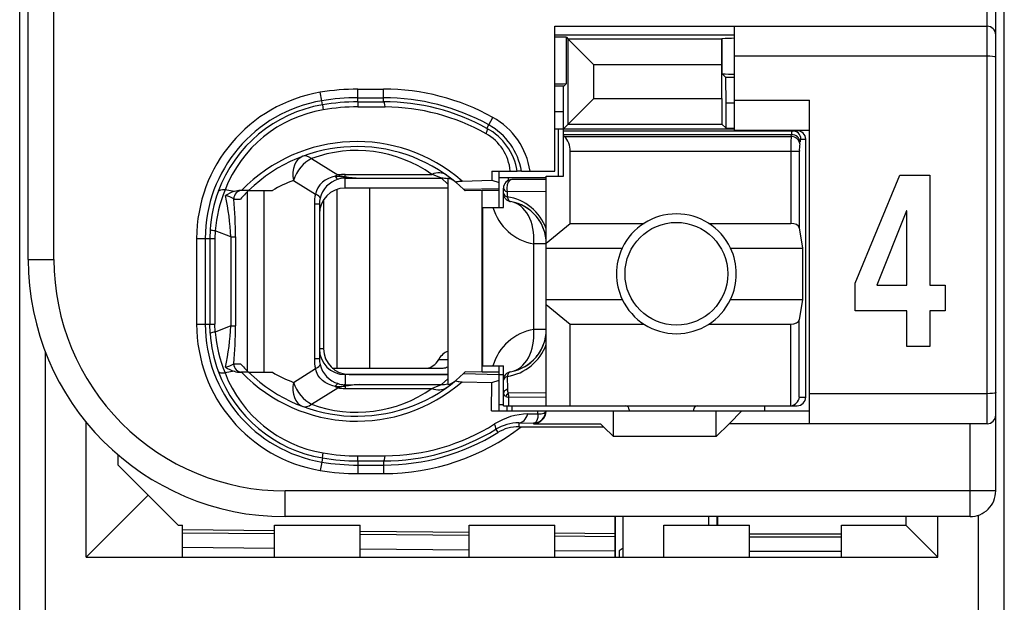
# Model space of a CAD drawing. Extents: x 0 to 183, y 0 to 175.
# Tile 7 of 31: x 0.5 to 12, y 52.55 to 59.35. Entities that reach past the tile are written whole.
import ezdxf

# ---------------------------------------------------------------- set-up
doc = ezdxf.new("R2010")
doc.units = 0
doc.header["$LTSCALE"] = 11.368745
doc.header["$MEASUREMENT"] = 0
doc.layers.get('0').update_dxf_attribs({"linetype": 'CONTINUOUS'})

msp = doc.modelspace()

# ---------------------------------------------------------------- linework, layer by layer
at = {"color": 7, "linetype": 'CONTINUOUS'}
for p, q in [((0.4996, 18.702), (0.4996, 139.1007)), ((11.9996, 18.702), (11.9996, 138.3352)), ((11.8997, 53.8524), (11.8997, 76.0518)), ((11.7994, 54.6371), (11.7994, 75.4021)), ((0.5995, 56.5519), (0.5995, 73.3523)), ((0.8995, 56.5519), (0.8995, 62.0606)), ((6.7496, 57.5868), (6.7496, 59.277)), ((6.7496, 59.277), (11.7994, 59.277)), ((8.8494, 58.0623), (8.8494, 59.277)), ((6.7496, 59.1771), (8.8494, 59.1771)), ((6.8861, 58.6073), (6.8861, 59.1474)), ((6.8861, 59.1474), (6.9067, 59.1268)), ((6.9067, 58.1346), (6.9067, 59.1268)), ((6.9067, 59.1268), (7.2072, 58.8264)), ((8.7006, 59.1268), (6.9067, 59.1268)), ((8.7003, 58.8264), (8.7006, 59.1268)), ((8.7023, 59.1281), (8.7006, 59.1268)), ((8.7044, 59.1302), (8.7023, 59.1281)), ((8.7044, 58.7223), (8.7044, 59.1302)), ((11.7994, 58.927), (8.8494, 58.927)), ((7.2072, 58.435), (7.2072, 58.8264)), ((8.7003, 58.8264), (7.2072, 58.8264)), ((8.7003, 58.435), (8.7003, 58.8264)), ((8.7481, 58.6782), (8.7044, 58.7223)), ((8.7495, 58.3785), (8.7481, 58.6782)), ((8.8494, 58.6782), (8.7481, 58.6782)), ((4.4497, 58.3937), (4.4497, 58.5425)), ((4.4497, 58.5425), (4.7494, 58.5425)), ((4.7494, 58.3944), (4.7494, 58.5425)), ((6.8561, 58.5769), (6.7496, 58.5769)), ((6.8496, 58.2772), (6.8509, 58.5769)), ((6.8561, 58.5769), (6.8861, 58.6073)), ((4.0273, 58.4075), (4.0108, 58.506)), ((4.4497, 58.4426), (4.7494, 58.4426)), ((6.9067, 58.1346), (7.2072, 58.435)), ((7.2072, 58.435), (8.7003, 58.435)), ((8.7003, 58.435), (8.7006, 58.1346)), ((4.0356, 58.3592), (4.0273, 58.4075)), ((4.0356, 58.3585), (4.0445, 58.3013)), ((4.4497, 58.3937), (4.7494, 58.3944)), ((4.4497, 58.3937), (4.4504, 58.3351)), ((4.4504, 58.3351), (4.7701, 58.3344)), ((8.7495, 58.0857), (8.7495, 58.3785)), ((8.8494, 58.3785), (8.7495, 58.3785)), ((8.8494, 58.4123), (9.7245, 58.4123)), ((9.7245, 54.6371), (9.7245, 58.4123)), ((5.9786, 58.125), (6.0272, 58.2118)), ((6.8496, 58.2772), (6.7496, 58.2772)), ((6.8496, 57.5269), (6.8496, 58.2772)), ((5.9569, 58.085), (5.9786, 58.125)), ((6.7496, 58.0774), (8.8494, 58.0774)), ((6.7944, 57.5269), (6.7944, 58.0774)), ((6.8496, 58.0774), (6.9067, 58.1346)), ((6.9067, 58.1346), (8.7006, 58.1346)), ((8.7495, 58.0857), (8.7006, 58.1346)), ((8.7495, 58.0857), (8.8494, 58.0857)), ((6.8496, 58.0574), (9.5795, 58.0574)), ((6.8496, 58.0126), (9.5137, 58.0126)), ((6.8595, 57.9906), (6.8496, 57.9989)), ((6.8595, 57.9906), (9.5102, 57.9906)), ((8.8494, 58.0623), (9.7245, 58.0623)), ((9.5102, 57.9906), (9.5137, 58.0126)), ((9.6098, 57.9038), (9.6132, 57.9265)), ((9.6232, 57.9568), (9.6797, 57.9568)), ((9.6797, 54.9472), (9.6797, 57.9568)), ((3.9095, 57.7315), (4.2151, 57.5406)), ((6.9295, 56.9757), (6.9295, 57.8176)), ((6.9295, 57.8176), (9.6053, 57.8176)), ((9.5057, 57.8176), (9.5057, 56.9757)), ((9.6053, 57.8176), (9.6053, 56.9233)), ((4.1434, 57.5152), (4.1045, 57.5)), ((4.1844, 57.5248), (4.1434, 57.5152)), ((4.1844, 57.5248), (4.2905, 57.52)), ((4.2905, 57.52), (4.2995, 57.5234)), ((4.2905, 57.52), (4.2905, 57.5048)), ((4.3046, 57.5179), (4.2905, 57.52)), ((4.2995, 57.5048), (4.2905, 57.5048)), ((4.2995, 57.5234), (4.2995, 57.5476)), ((4.2995, 57.5476), (5.3117, 57.5476)), ((4.2995, 57.387), (4.2995, 57.5048)), ((4.2995, 57.5048), (4.4693, 57.5035)), ((4.3046, 57.5179), (4.2999, 57.5048)), ((4.4693, 57.5035), (5.425, 57.5035)), ((5.4994, 57.4346), (5.425, 57.5035)), ((5.4994, 57.5014), (5.4994, 55.0953)), ((6.0134, 57.5868), (6.0145, 57.478)), ((6.0134, 57.5868), (6.3114, 57.5868)), ((6.0989, 57.5124), (6.6497, 57.5124)), ((6.0995, 57.1624), (6.0995, 57.5868)), ((6.2039, 57.5124), (6.2039, 57.4759)), ((6.3121, 57.5868), (6.3132, 57.5868)), ((6.3593, 57.5868), (6.3135, 57.5868)), ((6.3597, 57.5868), (6.7496, 57.5868)), ((6.6497, 54.8473), (6.6497, 57.5269)), ((6.6497, 57.5269), (6.8496, 57.5269)), ((10.2566, 56.2784), (10.7806, 57.5382)), ((10.7806, 57.5382), (11.1299, 57.5382)), ((11.1299, 57.5382), (11.1299, 56.2525)), ((3.6973, 57.4773), (3.9546, 57.3167)), ((3.9832, 57.3918), (3.9657, 57.3553)), ((4.0063, 57.4256), (3.9832, 57.3918)), ((4.0349, 57.4552), (4.0063, 57.4256)), ((4.068, 57.48), (4.0349, 57.4552)), ((4.1045, 57.5), (4.068, 57.48)), ((5.4994, 57.387), (4.2995, 57.387)), ((4.5848, 57.387), (4.5848, 55.2869)), ((5.5983, 57.4511), (5.6831, 57.3753)), ((5.6665, 57.4697), (6.0145, 57.478)), ((6.0145, 57.478), (6.0995, 57.4532)), ((6.1495, 57.1624), (6.1495, 57.387)), ((6.6497, 57.4869), (6.2494, 57.4869)), ((3.0038, 57.3477), (2.8977, 57.3677)), ((3.1733, 57.3595), (3.0803, 57.3595)), ((3.1612, 55.249), (3.1612, 57.3477)), ((3.1736, 57.3595), (3.4513, 57.3595)), ((3.3555, 55.2373), (3.3555, 57.3595)), ((3.9657, 57.3553), (3.9546, 57.3167)), ((4.203, 57.3712), (4.203, 55.2869)), ((5.6831, 57.3753), (6.0995, 57.3843)), ((5.6831, 57.3753), (5.6996, 57.3595)), ((5.6999, 57.3595), (5.704, 57.3553)), ((5.8994, 57.3595), (5.704, 57.3553)), ((5.8994, 55.2373), (5.8994, 57.3595)), ((6.0995, 57.3595), (5.8994, 57.3595)), ((6.1943, 57.3429), (6.1936, 57.2857)), ((6.6497, 57.3491), (6.1943, 57.3429)), ((3, 57.2596), (3.0782, 57.2596)), ((3.9409, 57.201), (3.9409, 55.3958)), ((3.9994, 57.201), (3.9409, 57.201)), ((3.9994, 57.201), (3.9994, 55.3958)), ((4.0494, 57.2526), (4.0494, 55.5122)), ((5.9097, 55.3124), (5.9097, 57.1624)), ((5.9097, 57.1624), (6.1495, 57.1624)), ((10.8569, 57.1203), (10.5094, 56.2525)), ((10.8608, 57.1203), (10.8569, 57.1203)), ((10.8608, 56.2525), (10.8608, 57.1203)), ((6.6497, 56.7448), (6.9295, 56.9757)), ((6.9295, 56.9757), (7.7914, 56.9757)), ((8.5476, 56.9757), (9.5057, 56.9757)), ((2.7244, 56.9033), (2.7206, 56.7972)), ((2.7823, 56.8902), (2.7792, 56.7972)), ((2.9652, 56.8179), (2.7823, 56.8902)), ((2.9652, 56.8179), (2.9652, 55.7788)), ((2.9652, 56.8179), (3.0207, 56.8179)), ((3.0207, 56.8179), (3.0207, 55.7788)), ((9.6053, 56.9233), (9.6411, 56.687)), ((2.5663, 56.7972), (2.5663, 55.7995)), ((2.5663, 56.7972), (2.7792, 56.7972)), ((2.6665, 56.7972), (2.6665, 55.7995)), ((2.7206, 56.7972), (2.7206, 55.7995)), ((2.7792, 56.7972), (2.7792, 55.7995)), ((6.503, 55.7375), (6.503, 56.7373)), ((6.6497, 56.7373), (6.503, 56.7373)), ((6.6497, 56.687), (7.5375, 56.687)), ((8.8015, 56.687), (9.6411, 56.687)), ((9.6411, 56.687), (9.6411, 56.0868)), ((0.5995, 56.5519), (0.8995, 56.5519)), ((10.2566, 55.9546), (10.2566, 56.2784)), ((10.5094, 56.2525), (10.8608, 56.2525)), ((11.1299, 56.2525), (11.3085, 56.2525)), ((11.3085, 56.2525), (11.3085, 55.9546)), ((6.6497, 56.0868), (7.5375, 56.0868)), ((6.6497, 56.0296), (6.9295, 55.7988)), ((8.8015, 56.0868), (9.6411, 56.0868)), ((9.6411, 56.0868), (9.6053, 55.8512)), ((10.8608, 55.9546), (10.2566, 55.9546)), ((10.8608, 55.5394), (10.8608, 55.9546)), ((11.1299, 55.9546), (11.1299, 55.5394)), ((11.3085, 55.9546), (11.1299, 55.9546)), ((2.5663, 55.7995), (2.7792, 55.7995)), ((2.7244, 55.6934), (2.7206, 55.7995)), ((2.7823, 55.7065), (2.7792, 55.7995)), ((2.9652, 55.7788), (2.7823, 55.7065)), ((2.9652, 55.7788), (3.0207, 55.7788)), ((6.9295, 54.8473), (6.9295, 55.7988)), ((6.9295, 55.7988), (7.7914, 55.7988)), ((8.5476, 55.7988), (9.5057, 55.7988)), ((9.5057, 54.8473), (9.5057, 55.7988)), ((9.6053, 54.9472), (9.6053, 55.8512)), ((6.6497, 55.7375), (6.503, 55.7375)), ((0.7996, 49.6294), (0.7996, 55.475)), ((4.0494, 55.5122), (3.9994, 55.5122)), ((11.1299, 55.5394), (10.8608, 55.5394)), ((3, 55.3372), (3.0782, 55.3372)), ((3.9994, 55.3958), (3.9409, 55.3958)), ((5.3936, 55.3868), (5.4994, 55.3868)), ((3.0038, 55.2497), (2.8977, 55.229)), ((3.1733, 55.2373), (3.0803, 55.2373)), ((3.1736, 55.2373), (3.4513, 55.2373)), ((3.6973, 55.1195), (3.9546, 55.28)), ((3.9657, 55.2414), (3.9546, 55.28)), ((3.9832, 55.2049), (3.9657, 55.2414)), ((4.0063, 55.1711), (3.9832, 55.2049)), ((4.151, 55.2869), (5.4453, 55.2869)), ((4.2995, 55.2097), (4.2995, 55.0919)), ((5.4994, 55.2097), (4.2995, 55.2097)), ((4.3495, 55.2125), (5.4994, 55.2125)), ((5.5983, 55.1456), (5.6831, 55.2214)), ((5.6831, 55.2214), (5.6996, 55.2373)), ((5.6831, 55.2214), (6.0995, 55.2125)), ((5.6999, 55.2373), (5.7037, 55.2414)), ((5.8994, 55.2373), (5.704, 55.2414)), ((6.0995, 55.2373), (5.8994, 55.2373)), ((5.9097, 55.3124), (6.1495, 55.3124)), ((6.0995, 54.7874), (6.0995, 55.3124)), ((6.0995, 55.2125), (6.1495, 55.2125)), ((6.1495, 54.8473), (6.1495, 55.3124)), ((4.0349, 55.1415), (4.0063, 55.1711)), ((4.068, 55.1167), (4.0349, 55.1415)), ((4.1045, 55.0967), (4.068, 55.1167)), ((4.1434, 55.0815), (4.1045, 55.0967)), ((4.2905, 55.0767), (4.2905, 55.0926)), ((4.2995, 55.0919), (4.2905, 55.0926)), ((4.2995, 55.0919), (4.4693, 55.0933)), ((4.3046, 55.0788), (4.2999, 55.0919)), ((4.4693, 55.0933), (5.425, 55.0933)), ((5.4994, 55.1622), (5.425, 55.0933)), ((5.6665, 55.127), (6.0145, 55.1188)), ((6.0114, 54.7874), (6.0145, 55.1188)), ((6.0145, 55.1188), (6.0995, 55.1436)), ((6.1936, 55.189), (6.196, 55.0389)), ((3.9095, 54.8652), (4.2151, 55.0561)), ((4.1844, 55.0719), (4.1434, 55.0815)), ((4.1844, 55.0719), (4.2905, 55.0767)), ((4.3046, 55.0788), (4.2905, 55.0767)), ((4.2905, 55.0767), (4.2995, 55.0733)), ((4.2995, 55.0733), (4.2995, 55.0492)), ((4.2995, 55.0492), (5.3117, 55.0492)), ((6.6497, 54.9982), (6.205, 54.9933)), ((11.7994, 54.9872), (9.7245, 54.9872)), ((6.0995, 54.8625), (6.1495, 54.8625)), ((6.1757, 54.9562), (6.2115, 54.9444)), ((6.6497, 54.9486), (6.2115, 54.9444)), ((6.2129, 54.8473), (6.2115, 54.9444)), ((9.6053, 54.9472), (9.6797, 54.9472)), ((6.0114, 54.7874), (9.7245, 54.7874)), ((6.1499, 54.8473), (9.5795, 54.8473)), ((6.1947, 54.7874), (6.1947, 54.8473)), ((6.2494, 54.8473), (6.2494, 54.7874)), ((6.4355, 54.7515), (6.5505, 54.7529)), ((6.5505, 54.7529), (6.5512, 54.7874)), ((6.5505, 54.7529), (6.5912, 54.7536)), ((6.5505, 54.7529), (6.5509, 54.7302)), ((6.5912, 54.7536), (6.6077, 54.7556)), ((6.6077, 54.7556), (6.6211, 54.7598)), ((6.6211, 54.7598), (6.6318, 54.766)), ((6.6318, 54.766), (6.639, 54.7736)), ((6.639, 54.7736), (6.6432, 54.7866)), ((7.4345, 54.4869), (7.4345, 54.7874)), ((7.6195, 54.797), (7.6195, 54.7874)), ((8.3695, 54.797), (8.3695, 54.7874)), ((8.6345, 54.4869), (8.6345, 54.7874)), ((8.9345, 54.7874), (8.7846, 54.6371)), ((9.1994, 54.8473), (9.1994, 54.7874)), ((1.2747, 53.0772), (1.2747, 54.6564)), ((6.33, 54.6461), (6.33, 54.602)), ((6.33, 54.6461), (6.4995, 54.6434)), ((6.5085, 54.6447), (6.4995, 54.6434)), ((6.4995, 54.6434), (6.4995, 54.6371)), ((6.4995, 54.6371), (7.2847, 54.6371)), ((6.524, 54.6523), (6.5085, 54.6447)), ((6.5357, 54.6654), (6.524, 54.6523)), ((6.5443, 54.6847), (6.5357, 54.6654)), ((6.5495, 54.7095), (6.5443, 54.6847)), ((6.5509, 54.7302), (6.5495, 54.7095)), ((7.3195, 54.602), (7.2847, 54.6371)), ((8.6345, 54.4869), (8.7846, 54.6371)), ((11.7994, 54.6371), (8.7846, 54.6371)), ((11.5996, 53.5519), (11.5996, 54.6371)), ((6.0603, 54.5724), (6.0841, 54.5338)), ((6.33, 54.602), (7.3195, 54.602)), ((7.3195, 54.602), (7.4345, 54.4869)), ((8.6345, 54.4869), (7.4345, 54.4869)), ((4.0356, 54.2382), (4.0445, 54.2954)), ((1.6495, 54.1521), (1.6495, 54.2727)), ((4.0273, 54.1893), (4.0108, 54.0908)), ((4.0356, 54.2375), (4.0273, 54.1893)), ((4.4497, 54.203), (4.4504, 54.2616)), ((4.4497, 54.203), (4.4497, 54.0542)), ((4.4497, 54.203), (4.7494, 54.2024)), ((4.4504, 54.2616), (4.7701, 54.2623)), ((4.7494, 54.2024), (4.7494, 54.0542)), ((1.9996, 53.802), (1.6495, 54.1521)), ((4.4497, 54.1541), (4.7494, 54.1541)), ((4.4497, 54.0542), (4.7494, 54.0542)), ((3.5994, 53.5519), (3.5994, 53.8524)), ((11.8997, 53.8524), (3.5994, 53.8524)), ((1.9996, 53.802), (1.2747, 53.0772)), ((2.3496, 53.452), (1.9996, 53.802)), ((11.5996, 53.5519), (3.5994, 53.5519)), ((7.4497, 53.5519), (7.4497, 53.0772)), ((7.4573, 53.0772), (7.4573, 53.5519)), ((7.5496, 53.0772), (7.5496, 53.5519)), ((8.5497, 53.452), (8.5497, 53.5519)), ((8.6421, 53.5519), (8.6421, 53.452)), ((8.6496, 53.5519), (8.6496, 53.452)), ((10.8497, 53.5519), (10.8497, 53.452)), ((11.2245, 53.0772), (11.2245, 53.5519)), ((11.6995, 51.5352), (11.6995, 53.5691)), ((2.3496, 53.452), (2.3995, 53.452)), ((2.3995, 53.0772), (2.3995, 53.452)), ((3.4747, 53.3866), (2.3995, 53.3962)), ((3.4747, 53.3521), (2.3995, 53.3611)), ((3.4747, 53.0772), (3.4747, 53.452)), ((3.4747, 53.452), (4.4745, 53.452)), ((4.4745, 53.0772), (4.4745, 53.452)), ((5.7495, 53.3673), (4.4745, 53.3783)), ((5.7495, 53.0772), (5.7495, 53.452)), ((5.7495, 53.452), (6.7496, 53.452)), ((6.7496, 53.0772), (6.7496, 53.452)), ((8.0247, 53.0772), (8.0247, 53.452)), ((8.0247, 53.452), (9.0244, 53.452)), ((9.0244, 53.0772), (9.0244, 53.452)), ((10.0997, 53.0772), (10.0997, 53.452)), ((10.0997, 53.452), (10.8497, 53.452)), ((10.8497, 53.452), (11.2245, 53.0772)), ((5.7495, 53.3321), (4.4745, 53.3432)), ((7.4497, 53.3521), (6.7496, 53.3583)), ((7.4497, 53.3176), (6.7496, 53.3239)), ((9.0244, 53.3521), (10.0997, 53.3521)), ((9.0244, 53.3176), (10.0997, 53.3176)), ((3.4747, 53.1819), (2.3995, 53.1909)), ((5.7495, 53.1619), (4.4745, 53.173)), ((7.4497, 53.1475), (6.7496, 53.1537)), ((7.5496, 53.1826), (7.4997, 53.1537)), ((7.4997, 53.1537), (7.4997, 53.0772)), ((9.0244, 53.1475), (10.0997, 53.1475)), ((1.2747, 53.0772), (11.2245, 53.0772))]:
    msp.add_line(p, q, dxfattribs=at)
for centre, radius, start, end in [((4.75, 55.9112), 2.6313, 60.96346, 90.0132), ((4.2998, 56.7967), 1.7336, 99.59772, 179.98343), ((4.4492, 55.8921), 2.5505, 89.98921, 99.52144), ((4.7491, 55.9042), 2.5384, 61.02913, 89.99248), ((4.2999, 56.797), 1.6334, 99.60698, 179.99157), ((4.2981, 56.806), 1.5753, 99.59129, 159.96453), ((4.7546, 55.9035), 2.4908, 61.13831, 90.11904), ((4.7537, 55.9017), 2.4328, 60.65524, 89.61357), ((4.2949, 56.8226), 1.4998, 99.60796, 158.68716), ((5.6108, 57.4602), 0.8592, 8.47277, 61.01267), ((5.6153, 57.466), 0.7068, 9.84588, 61.13577), ((5.6099, 57.4604), 0.76, 9.57733, 60.97545), ((5.6735, 57.5348), 0.5585, 5.42, 60.80013), ((6.7021, 57.8285), 0.227, 357.25737, 45.82671), ((12.3914, 57.8353), 2.8858, 176.91525, 180.35022), ((4.4367, 56.0599), 1.8708, 48.90028, 136.00165), ((4.4368, 56.0598), 1.8124, 50.14362, 134.18422), ((10.2023, 57.8322), 0.5968, 173.11396, 181.39774), ((4.4365, 56.3131), 1.5132, 54.6671, 110.38295), ((4.3428, 57.9722), 0.4501, 253.47415, 264.48431), ((4.5306, 59.1461), 1.6438, 262.09831, 267.86265), ((4.2116, 56.088), 1.4815, 110.31205, 120.8759), ((6.2495, 57.3869), 0.1, 90.04047, 179.95853), ((4.3267, 56.7949), 1.6059, 159.94307, 176.12905), ((4.4795, 56.7327), 1.7045, 158.1288, 174.69888), ((0.0515, 56.6923), 2.9164, 2.467, 12.03002), ((4.2953, 57.2012), 0.2959, 166.43446, 180.03125), ((6.1078, 56.716), 0.5762, 19.84325, 81.43523), ((-1.9539, 56.8064), 4.9746, 0.13262, 5.22694), ((6.6027, 57.3281), 0.5992, 196.05647, 260.41821), ((6.1498, 56.7369), 0.4999, 0.03766, 80.43248), ((6.1502, 56.7374), 0.4994, 40.2061, 60.34871), ((6.1421, 56.733), 0.5083, 20.23, 39.99265), ((8.1695, 56.3871), 0.6995, 25.38496, 154.61504), ((8.1713, 56.3869), 0.7012, 154.6647, 205.3353), ((8.1705, 56.3869), 0.6987, 334.56854, 25.43146), ((3.5998, 56.5523), 3.0003, 180.00668, 269.99332), ((3.5993, 56.5521), 2.6997, 180.0035, 270.00399), ((8.1695, 56.388), 0.7001, 205.4799, 334.5201), ((4.2998, 55.8), 1.7335, 180.01589, 260.40406), ((4.2999, 55.7998), 1.6334, 180.00838, 260.393), ((0.042, 55.9056), 2.926, 347.98568, 357.5173), ((-1.9531, 55.7904), 4.9738, 354.77264, 359.86737), ((4.3321, 55.803), 1.6114, 183.89861, 200.02928), ((4.4795, 55.864), 1.7045, 185.30112, 201.8712), ((6.6035, 55.1457), 0.6003, 99.64395, 163.88137), ((6.1496, 55.7373), 0.5001, 279.58458, 0.02209), ((6.1087, 55.7576), 0.5749, 278.49109, 340.23043), ((6.1419, 55.7412), 0.5086, 320.00846, 339.75726), ((2.8673, 55.5291), 0.2341, 278.97782, 304.62591), ((6.1506, 55.7362), 0.4987, 299.63804, 319.80715), ((4.298, 55.7907), 1.5752, 200.03467, 260.41147), ((4.2949, 55.7741), 1.4998, 201.31284, 260.39204), ((3.0803, 55.4796), 0.2423, 251.60465, 270.00305), ((4.4368, 56.5377), 1.8714, 224.01664, 311.08143), ((4.4368, 56.5369), 1.8124, 225.81497, 309.85552), ((4.2092, 56.5039), 1.476, 239.10459, 249.70747), ((4.5307, 53.4496), 1.6448, 92.13909, 97.89995), ((5.4812, 55.2451), 0.1508, 276.94593, 309.75035), ((4.4366, 56.2835), 1.5131, 249.61352, 305.33373), ((6.4509, 53.9946), 0.757, 91.16965, 122.31932), ((4.7553, 56.6872), 2.4249, 270.34875, 302.16241), ((6.3225, 54.1435), 0.5027, 89.13921, 121.43696), ((4.7504, 56.6867), 2.6325, 269.97858, 307.63533), ((4.7551, 56.6895), 2.4871, 269.87006, 301.65382), ((4.7491, 56.691), 2.5369, 270.0081, 301.75063), ((4.448, 56.6894), 2.4278, 260.43353, 270.05568), ((4.4492, 56.7048), 2.5507, 260.47892, 270.01043), ((4.4512, 56.7266), 2.5236, 260.5196, 269.96518), ((4.4514, 56.729), 2.6748, 260.51749, 269.96285), ((11.5995, 53.8521), 0.3002, 270.01634, 0.05051)]:
    msp.add_arc(centre, radius, start, end, dxfattribs=at)
for points in [[(11.8997, 59.1771), (11.8997, 59.2322), (11.8549, 59.277), (11.7994, 59.277)], [(6.8861, 59.1474), (6.8406, 59.1502), (6.7951, 59.1516), (6.7496, 59.1509)], [(8.8494, 59.1357), (8.8012, 59.1357), (8.7526, 59.1344), (8.7044, 59.1309)], [(8.7044, 58.7216), (8.7526, 58.7182), (8.8012, 58.7168), (8.8494, 58.7168)], [(4.4497, 58.5425), (4.3026, 58.5425), (4.1558, 58.5308), (4.0108, 58.506)], [(6.7496, 58.6031), (6.7951, 58.6031), (6.8406, 58.6038), (6.8861, 58.6066)], [(4.4497, 58.3937), (4.3109, 58.3937), (4.1724, 58.3827), (4.0356, 58.3592)], [(4.4504, 58.3351), (4.3143, 58.3358), (4.1786, 58.3241), (4.0445, 58.3013)], [(4.7701, 58.3344), (4.7646, 58.3716), (4.7573, 58.3937), (4.7494, 58.3944)], [(9.6098, 57.9038), (9.6074, 57.9506), (9.5636, 57.9885), (9.5102, 57.9906)], [(9.5226, 58.0574), (9.5167, 58.043), (9.5137, 58.0285), (9.5143, 58.0126)], [(9.6132, 57.9265), (9.6108, 57.9727), (9.567, 58.0113), (9.5137, 58.0126)], [(9.6232, 57.9568), (9.6232, 58.0126), (9.5787, 58.0574), (9.5236, 58.0574)], [(9.6797, 57.9568), (9.6797, 58.0126), (9.6349, 58.0574), (9.5795, 58.0574)], [(9.6222, 57.9575), (9.6163, 57.9479), (9.6136, 57.9375), (9.6139, 57.9265)], [(3.8048, 57.7584), (3.7169, 57.726), (3.6725, 57.6102), (3.6973, 57.4773)], [(3.9095, 57.7315), (3.8162, 57.6895), (3.7324, 57.5889), (3.6973, 57.4773)], [(3.9095, 57.7315), (3.8716, 57.7605), (3.8351, 57.7694), (3.8048, 57.7584)], [(4.2151, 57.5406), (4.2047, 57.5365), (4.1944, 57.531), (4.1844, 57.5248)], [(4.1851, 57.5248), (4.1913, 57.5103), (4.203, 57.498), (4.2178, 57.491)], [(4.2995, 57.5476), (4.2712, 57.5476), (4.243, 57.5455), (4.2151, 57.5406)], [(4.2905, 57.5048), (4.2657, 57.5035), (4.2416, 57.4993), (4.2182, 57.4917)], [(4.2995, 57.5234), (4.3557, 57.5124), (4.4125, 57.5055), (4.4693, 57.5035)], [(5.4849, 57.5379), (5.4398, 57.5703), (5.3771, 57.5737), (5.3117, 57.5476)], [(5.425, 57.5035), (5.3878, 57.5193), (5.3499, 57.5345), (5.3117, 57.5476)], [(5.4994, 57.4945), (5.4753, 57.5007), (5.4502, 57.5035), (5.425, 57.5035)], [(5.5776, 57.4683), (5.5552, 57.4862), (5.528, 57.498), (5.4994, 57.5014)], [(4.2995, 57.387), (4.1334, 57.387), (3.9994, 57.252), (3.9998, 57.0859)], [(4.2182, 57.4917), (4.1145, 57.4594), (4.0349, 57.3753), (4.0074, 57.2706)], [(6.1495, 57.387), (6.1495, 57.3691), (6.1664, 57.3525), (6.1943, 57.3429)], [(2.8977, 57.3677), (2.8543, 57.3705), (2.8253, 57.3622), (2.8181, 57.3457)], [(3.0004, 57.2602), (2.9714, 57.2802), (2.9387, 57.2933), (2.9039, 57.2995)], [(3.0038, 57.3477), (2.9686, 57.336), (2.9349, 57.3202), (2.9042, 57.3002)], [(3.0985, 57.3595), (3.0441, 57.3595), (3, 57.3147), (3, 57.2596)], [(3.0803, 57.3595), (3.0544, 57.3595), (3.0286, 57.3553), (3.0038, 57.3477)], [(3.1733, 57.3595), (3.1402, 57.3271), (3.1085, 57.294), (3.0782, 57.2596)], [(3.9546, 57.3167), (3.9453, 57.2788), (3.9409, 57.2403), (3.9409, 57.201)], [(4.0077, 57.2706), (4.0094, 57.2823), (3.9905, 57.2988), (3.9546, 57.3167)], [(6.1495, 57.3285), (6.1495, 57.3112), (6.166, 57.2954), (6.1936, 57.2857)], [(6.1495, 57.3285), (6.1495, 57.305), (6.1578, 57.2823), (6.1733, 57.2643)], [(6.1936, 57.2857), (6.1988, 57.2547), (6.2136, 57.2334), (6.2329, 57.2299)], [(6.1733, 57.2643), (6.1809, 57.2554), (6.1898, 57.2478), (6.2002, 57.2416)], [(6.2002, 57.2416), (6.2101, 57.2361), (6.2211, 57.232), (6.2329, 57.2299)], [(6.503, 56.7373), (6.5243, 56.9888), (6.4082, 57.2003), (6.2329, 57.2299)], [(9.6053, 56.9233), (9.6008, 56.9529), (9.5578, 56.9757), (9.5057, 56.9757)], [(2.7241, 56.9026), (2.7427, 56.8957), (2.7623, 56.8916), (2.7823, 56.8909)], [(9.5057, 55.7988), (9.5578, 55.7988), (9.6008, 55.8216), (9.6053, 55.8512)], [(2.7823, 55.7058), (2.7623, 55.7051), (2.7427, 55.701), (2.7241, 55.6941)], [(6.2329, 55.2442), (6.4082, 55.2738), (6.5243, 55.4853), (6.503, 55.7375)], [(3.9998, 55.5108), (3.9994, 55.3447), (4.1334, 55.2097), (4.2995, 55.2097)], [(4.0494, 55.5122), (4.0494, 55.3461), (4.1838, 55.2125), (4.3495, 55.2125)], [(5.4998, 55.4812), (5.4588, 55.4688), (5.4212, 55.4357), (5.3936, 55.3868)], [(3, 55.3372), (3, 55.2821), (3.0441, 55.2373), (3.0985, 55.2373)], [(3.0782, 55.3372), (3.1085, 55.3027), (3.1402, 55.2696), (3.1733, 55.2373)], [(3.9409, 55.3958), (3.9409, 55.3565), (3.9453, 55.3179), (3.9546, 55.28)], [(3.9546, 55.28), (3.9905, 55.2979), (4.0094, 55.3144), (4.0077, 55.3269)], [(3.9994, 55.3958), (3.9994, 55.3723), (4.0022, 55.3489), (4.0077, 55.3269)], [(4.0074, 55.3262), (4.0349, 55.2214), (4.1145, 55.1373), (4.2182, 55.105)], [(5.2538, 55.2869), (5.3072, 55.2889), (5.3578, 55.3255), (5.3936, 55.3868)], [(2.8181, 55.251), (2.8253, 55.2345), (2.8543, 55.2262), (2.8977, 55.229)], [(2.9042, 55.2972), (2.9349, 55.2766), (2.9686, 55.2607), (3.0038, 55.249)], [(5.4453, 55.2869), (5.4636, 55.2876), (5.4818, 55.2924), (5.4991, 55.3006)], [(6.2329, 55.2442), (6.1846, 55.2359), (6.1495, 55.1946), (6.1495, 55.1456)], [(6.2329, 55.2442), (6.2136, 55.2407), (6.1988, 55.22), (6.1936, 55.189)], [(3.6973, 55.1195), (3.6725, 54.9865), (3.7169, 54.8707), (3.8048, 54.8383)], [(3.6973, 55.1195), (3.7324, 55.0078), (3.8162, 54.9072), (3.9095, 54.8652)], [(4.2178, 55.1057), (4.203, 55.0988), (4.1913, 55.0864), (4.1851, 55.0719)], [(4.2182, 55.105), (4.2416, 55.0974), (4.2657, 55.0933), (4.2905, 55.0919)], [(4.4693, 55.0933), (4.4125, 55.0912), (4.3557, 55.0843), (4.2995, 55.0733)], [(5.3117, 55.0492), (5.3499, 55.0623), (5.3878, 55.0774), (5.425, 55.0933)], [(5.425, 55.0933), (5.4502, 55.0933), (5.4753, 55.096), (5.4994, 55.1022)], [(6.1936, 55.189), (6.166, 55.1794), (6.1495, 55.1629), (6.1495, 55.1456)], [(4.1844, 55.0719), (4.1944, 55.0657), (4.2047, 55.0609), (4.2151, 55.0561)], [(4.2995, 55.0733), (4.2709, 55.0698), (4.2426, 55.0643), (4.2147, 55.0561)], [(4.2151, 55.0561), (4.243, 55.0512), (4.2712, 55.0492), (4.2995, 55.0492)], [(5.3117, 55.0492), (5.3771, 55.023), (5.4398, 55.0264), (5.4849, 55.0588)], [(6.1495, 54.9927), (6.1488, 54.9761), (6.1595, 54.961), (6.1757, 54.9568)], [(6.196, 55.0389), (6.1671, 55.0285), (6.1495, 55.0113), (6.1495, 54.9927)], [(6.205, 54.9933), (6.1929, 54.983), (6.1829, 54.9706), (6.1757, 54.9562)], [(6.196, 55.0389), (6.195, 55.023), (6.1981, 55.0071), (6.205, 54.9933)], [(6.205, 54.9933), (6.2057, 54.9768), (6.2077, 54.961), (6.2115, 54.9444)], [(3.8048, 54.8383), (3.8351, 54.8273), (3.8716, 54.8363), (3.9095, 54.8652)], [(9.5057, 54.8473), (9.5584, 54.8528), (9.6001, 54.8941), (9.6056, 54.9472)], [(9.5795, 54.8473), (9.6349, 54.8473), (9.6797, 54.8921), (9.6797, 54.9472)], [(6.33, 54.6461), (6.3738, 54.6468), (6.4141, 54.6874), (6.4355, 54.7515)], [(6.4995, 54.6434), (6.5788, 54.6434), (6.6432, 54.7081), (6.6432, 54.7874)], [(7.6195, 54.797), (7.6195, 54.8245), (7.5971, 54.8473), (7.5696, 54.8473)], [(8.4195, 54.8473), (8.3919, 54.8473), (8.3695, 54.8245), (8.3695, 54.797)], [(11.7994, 54.6371), (11.8549, 54.6371), (11.8997, 54.6819), (11.8997, 54.737)], [(6.33, 54.602), (6.2432, 54.6027), (6.1581, 54.5786), (6.0841, 54.5338)], [(4.7494, 54.2024), (4.7573, 54.203), (4.7646, 54.2251), (4.7701, 54.2623)]]:
    msp.add_open_spline(points, degree=3, dxfattribs=at)
for points, knots in [([(11.8997, 58.9139), (11.8994, 58.9146), (11.898, 58.9166), (11.898, 58.9166), (11.898, 58.9166), (11.8952, 58.918), (11.8952, 58.918), (11.8952, 58.918), (11.886, 58.9208), (11.886, 58.9208), (11.886, 58.9208), (11.8622, 58.9242), (11.8622, 58.9242), (11.8622, 58.9242), (11.8322, 58.9263), (11.8322, 58.9263), (11.8322, 58.9263), (11.7994, 58.927), (11.7994, 58.927)], [0, 0, 0, 0, 1, 1, 1, 2, 2, 2, 3, 3, 3, 4, 4, 4, 5, 5, 5, 6, 6, 6, 6]), ([(5.9569, 58.085), (5.958, 58.0836), (5.9597, 58.0795), (5.9597, 58.0795), (5.9597, 58.0795), (5.9597, 58.0726), (5.9597, 58.0726), (5.9597, 58.0726), (5.9562, 58.0533), (5.9562, 58.0533), (5.9562, 58.0533), (5.9459, 58.0223), (5.9459, 58.0223)], [0, 0, 0, 0, 1, 1, 1, 2, 2, 2, 3, 3, 3, 4, 4, 4, 4]), ([(5.5983, 57.4511), (5.5983, 57.4511), (5.5955, 57.4545), (5.5955, 57.4545), (5.5952, 57.4559), (5.5955, 57.4573), (5.5955, 57.4573), (5.5962, 57.4587), (5.5983, 57.46), (5.5983, 57.46), (5.5983, 57.46), (5.6035, 57.4628), (5.6035, 57.4628), (5.6035, 57.4628), (5.619, 57.4662), (5.619, 57.4662), (5.619, 57.4662), (5.6334, 57.4683), (5.6334, 57.4683), (5.6334, 57.4683), (5.6665, 57.4697), (5.6665, 57.4697)], [0, 0, 0, 0, 1, 1, 1, 2, 2, 2, 3, 3, 3, 4, 4, 4, 5, 5, 5, 6, 6, 6, 7, 7, 7, 7]), ([(6.2494, 57.4869), (6.2156, 57.4869), (6.1881, 57.4421), (6.1881, 57.387), (6.1881, 57.3718), (6.1902, 57.3567), (6.1943, 57.3429)], [0, 0, 0, 0, 1, 1, 1, 2, 2, 2, 2]), ([(8.7695, 56.3872), (8.7695, 56.7187), (8.5008, 56.9874), (8.1697, 56.9874), (7.8383, 56.9874), (7.5696, 56.7187), (7.5696, 56.3872), (7.5696, 56.0558), (7.8383, 55.7871), (8.1697, 55.7871), (8.5008, 55.7871), (8.7695, 56.0558), (8.7695, 56.3872), (8.7695, 56.3872), (8.7695, 56.3872), (8.7695, 56.3872)], [0, 0, 0, 0, 1, 1, 1, 2, 2, 2, 3, 3, 3, 4, 4, 4, 5, 5, 5, 5]), ([(5.5983, 55.1456), (5.5983, 55.1456), (5.5955, 55.1422), (5.5955, 55.1422), (5.5952, 55.1408), (5.5955, 55.1394), (5.5955, 55.1394), (5.5962, 55.1381), (5.5983, 55.1367), (5.5983, 55.1367), (5.5983, 55.1367), (5.6035, 55.1339), (5.6035, 55.1339), (5.6035, 55.1339), (5.619, 55.1305), (5.619, 55.1305), (5.619, 55.1305), (5.6334, 55.1291), (5.6334, 55.1291), (5.6334, 55.1291), (5.6665, 55.127), (5.6665, 55.127)], [0, 0, 0, 0, 1, 1, 1, 2, 2, 2, 3, 3, 3, 4, 4, 4, 5, 5, 5, 6, 6, 6, 7, 7, 7, 7]), ([(11.8997, 55.0003), (11.8994, 54.9996), (11.898, 54.9982), (11.898, 54.9982), (11.898, 54.9982), (11.8952, 54.9961), (11.8952, 54.9961), (11.8952, 54.9961), (11.886, 54.9933), (11.886, 54.9933), (11.886, 54.9933), (11.8622, 54.9899), (11.8622, 54.9899), (11.8622, 54.9899), (11.8322, 54.9878), (11.8322, 54.9878), (11.8322, 54.9878), (11.7994, 54.9872), (11.7994, 54.9872)], [0, 0, 0, 0, 1, 1, 1, 2, 2, 2, 3, 3, 3, 4, 4, 4, 5, 5, 5, 6, 6, 6, 6]), ([(6.4995, 54.6371), (6.5808, 54.6371), (6.647, 54.7033), (6.647, 54.7846), (6.647, 54.7853), (6.647, 54.7866), (6.647, 54.7874)], [0, 0, 0, 0, 1, 1, 1, 2, 2, 2, 2]), ([(6.0603, 54.5724), (6.0613, 54.5737), (6.0627, 54.5779), (6.0627, 54.5779), (6.0627, 54.5779), (6.0624, 54.5848), (6.0624, 54.5848), (6.0624, 54.5848), (6.0579, 54.6034), (6.0579, 54.6034), (6.0579, 54.6034), (6.0462, 54.6344), (6.0462, 54.6344)], [0, 0, 0, 0, 1, 1, 1, 2, 2, 2, 3, 3, 3, 4, 4, 4, 4])]:
    msp.add_open_spline(points, degree=3, knots=knots, dxfattribs=at)

doc.saveas('drawing.dxf')
